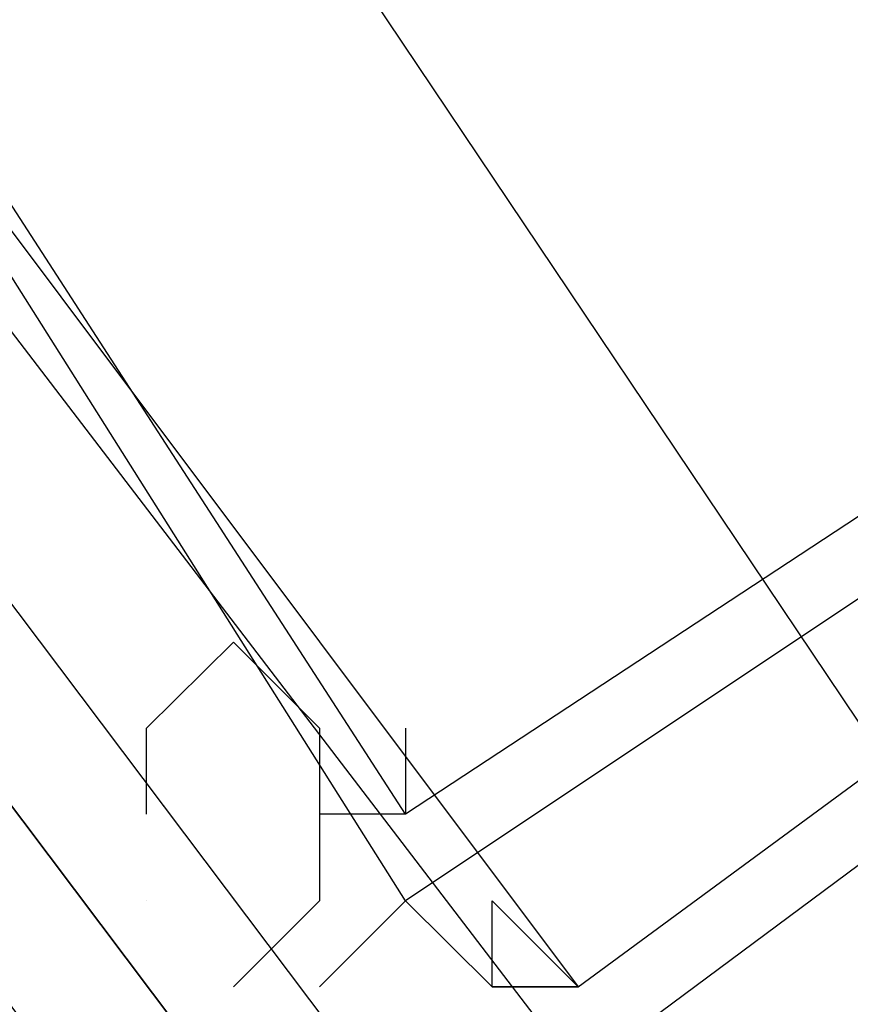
# Model space of a CAD drawing. Header units: feet. Extents: x -79 to 198, y -22 to 181.
# Tile 38 of 256: x 25.394 to 25.522, y 25.068 to 25.221. Entities that reach past the tile are written whole.
import ezdxf

# ---------------------------------------------------------------- set-up
doc = ezdxf.new("R2010")
doc.units = ezdxf.units.FT
doc.layers.add('A-LINEA', color=7, linetype='CONTINUOUS')

msp = doc.modelspace()

# ---------------------------------------------------------------- linework, layer by layer
at = {"layer": 'A-LINEA'}
for p, q in [((22.9956, 28.8755), (26.704, 23.3541)), ((22.9956, 28.8755), (26.704, 23.3541)), ((25.4133, 25.0978), (25.4133, 25.0978)), ((25.4133, 25.0978), (25.4133, 25.0978)), ((25.4133, 25.0844), (25.4133, 25.0844)), ((25.4133, 25.0844), (25.4133, 25.0844)), ((25.4267, 25.0844), (25.4267, 25.0844)), ((25.4267, 25.0844), (25.4267, 25.0844))]:
    msp.add_line(p, q, dxfattribs=at)
for points in [[(25.7867, 25.6444), (25.9333, 25.4044), (25.4533, 25.0844), (25.2933, 25.3378), (25.7867, 25.6444)], [(25.7867, 25.6444), (25.9333, 25.4044), (25.4533, 25.0844), (25.2933, 25.3378), (25.7867, 25.6444)], [(25.9467, 25.4044), (25.7733, 25.6444), (25.3067, 25.2844), (25.48, 25.0578), (25.9467, 25.4044)], [(25.9467, 25.4044), (25.7733, 25.6444), (25.3067, 25.2844), (25.48, 25.0578), (25.9467, 25.4044)], [(25.7733, 25.6311), (25.92, 25.4044), (25.4533, 25.0978), (25.3067, 25.3244), (25.7733, 25.6311)], [(25.7733, 25.6311), (25.92, 25.4044), (25.4533, 25.0978), (25.3067, 25.3244), (25.7733, 25.6311)], [(25.9333, 25.4044), (25.7733, 25.6311), (25.32, 25.2844), (25.48, 25.0711), (25.9333, 25.4044)], [(25.9333, 25.4044), (25.7733, 25.6311), (25.32, 25.2844), (25.48, 25.0711), (25.9333, 25.4044)], [(27.7467, 21.9778), (25.3733, 25.1244), (25.3867, 25.1378), (27.76, 21.9911), (27.76, 21.9778), (27.7467, 21.9778)], [(27.7467, 21.9778), (25.3733, 25.1244), (25.3867, 25.1378), (27.76, 21.9911), (27.76, 21.9778), (27.7467, 21.9778)], [(27.7333, 21.9644), (25.36, 25.1111), (25.3733, 25.1244), (27.7467, 21.9778), (27.7467, 21.9644), (27.7333, 21.9644)], [(27.7333, 21.9644), (25.36, 25.1111), (25.3733, 25.1244), (27.7467, 21.9778), (27.7467, 21.9644), (27.7333, 21.9644)], [(25.4133, 25.0978), (25.4133, 25.0978), (25.4133, 25.1111), (25.4133, 25.1111), (25.4267, 25.1244), (25.4267, 25.1244), (25.44, 25.1111), (25.44, 25.1111), (25.44, 25.1111), (25.44, 25.1111), (25.44, 25.1111), (25.44, 25.1111), (25.44, 25.1111)], [(25.4133, 25.0978), (25.4133, 25.0978), (25.4133, 25.1111), (25.4133, 25.1111), (25.4267, 25.1244), (25.4267, 25.1244), (25.44, 25.1111), (25.44, 25.1111), (25.44, 25.1111), (25.44, 25.1111), (25.44, 25.1111), (25.44, 25.1111), (25.44, 25.1111)], [(25.4533, 25.1111), (25.4533, 25.0978), (25.44, 25.0978), (25.44, 25.0978), (25.44, 25.0978), (25.44, 25.0978), (25.44, 25.0844), (25.44, 25.0844), (25.4267, 25.0711), (25.4267, 25.0711), (25.4267, 25.0711)], [(25.4533, 25.1111), (25.4533, 25.0978), (25.44, 25.0978), (25.44, 25.0978), (25.44, 25.0978), (25.44, 25.0978), (25.44, 25.0844), (25.44, 25.0844), (25.4267, 25.0711), (25.4267, 25.0711), (25.4267, 25.0711)], [(25.44, 25.1111), (25.44, 25.0978), (25.44, 25.0978), (25.44, 25.0978), (25.44, 25.0978)], [(25.44, 25.1111), (25.44, 25.0978), (25.44, 25.0978), (25.44, 25.0978), (25.44, 25.0978)], [(25.44, 25.0711), (25.44, 25.0711), (25.44, 25.0711), (25.4533, 25.0844), (25.4533, 25.0844), (25.4667, 25.0711), (25.4667, 25.0711), (25.4667, 25.0711), (25.4667, 25.0844), (25.4667, 25.0844), (25.48, 25.0711), (25.48, 25.0711), (25.48, 25.0711), (25.48, 25.0711), (25.48, 25.0711), (25.48, 25.0711), (25.48, 25.0711)], [(25.44, 25.0711), (25.44, 25.0711), (25.44, 25.0711), (25.4533, 25.0844), (25.4533, 25.0844), (25.4667, 25.0711), (25.4667, 25.0711), (25.4667, 25.0711), (25.4667, 25.0844), (25.4667, 25.0844), (25.48, 25.0711), (25.48, 25.0711), (25.48, 25.0711), (25.48, 25.0711), (25.48, 25.0711), (25.48, 25.0711), (25.48, 25.0711)]]:
    msp.add_lwpolyline(points, dxfattribs=at)
msp.add_lwpolyline([(25.4667, 25.0711), (25.48, 25.0711), (25.48, 25.0711), (25.4667, 25.0711)], close=True, dxfattribs=at)
msp.add_lwpolyline([(25.4667, 25.0711), (25.48, 25.0711), (25.48, 25.0711), (25.4667, 25.0711)], close=True, dxfattribs=at)

doc.saveas('drawing.dxf')
